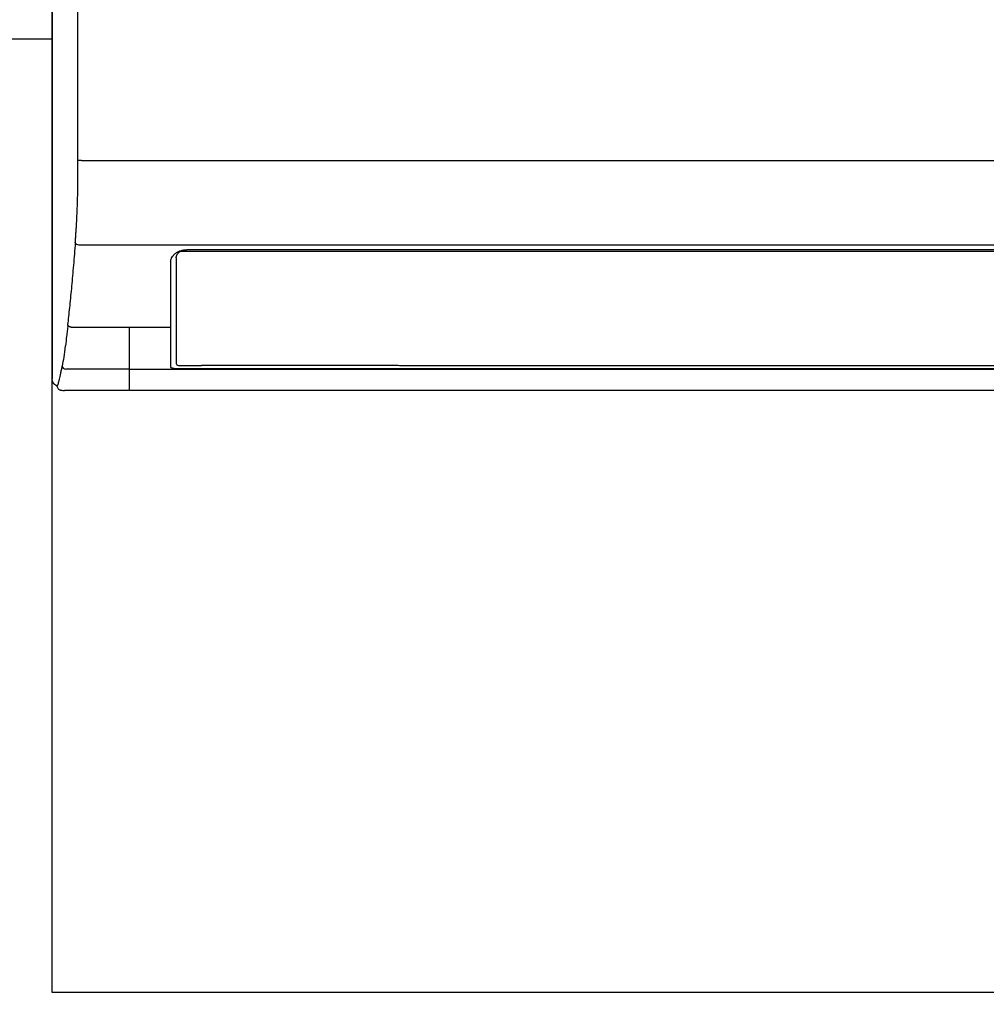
# Model space of a CAD drawing. Header units: inches. Extents: x 67073 to 287261, y -76160 to 48412.
# Tile 42 of 117: x 83775 to 83806, y -42260 to -42229. Entities that reach past the tile are written whole.
import ezdxf

# ---------------------------------------------------------------- set-up
doc = ezdxf.new("R2010")
doc.units = ezdxf.units.IN
doc.header["$MEASUREMENT"] = 0
doc.layers.add('DVM_INDOOR', color=7, linetype='Continuous')
doc.layers.add('DVM_USER', color=7, linetype='Continuous')

# ---------------------------------------------------------------- blocks, each defined once
blk = doc.blocks.new('RAC_ID_WM_AIRISE_WF_820x299x215_WF_F')
at = {"layer": 'DVM_INDOOR', "color": 0}
for p, q in [((-398.87, -203.48), (-398.91, -203.48)), ((-397.41, -203.48), (-398.87, -203.48)), ((-410, -234.93), (-410, -297.49)), ((-398.57, -239.74), (398.57, -239.74)), ((-356.67, -245.34), (-356.67, -290.72)), ((252.42, -242.67), (-354.98, -242.67)), ((352.04, -241.84), (-352.04, -241.84)), ((-359.05, -247.09), (-359.05, -292.28)), ((-401.83, -275.1), (-359.05, -275.1)), ((-376.83, -275.1), (-376.83, -302.35)), ((404.7, -302.34), (-404.7, -302.34))]:
    blk.add_line(p, q, dxfattribs=at)
blk.add_arc((-354.98, -243.17), 0.5, 90, 129.161, dxfattribs=at)
for centre, major_axis, ratio, start_param, end_param in [((-398.57, -238.72), (1.5, -0.11), 0.683041, 3.254444, 4.76484), ((-404.19, -291.78), (-1.48, 0.27), 0.956631, 0.248452, 1.742847), ((-355.67, -290.66), (-1, 0), 0.944147, 0.053367, 1.570439)]:
    blk.add_ellipse(centre, major_axis=major_axis, ratio=ratio, start_param=start_param, end_param=end_param, dxfattribs=at)
for points, degree in [([(-410, -12.35), (-410, -86.54), (-410, -160.74), (-410, -234.93)], 3), ([(-398.91, -203.48), (-398.93, -155.58), (-398.96, -107.67), (-398.99, -59.76)], 3), ([(-397.41, -203.48), (397.41, -203.48)], 1), ([(-403.27, -273.25), (-403.29, -273.45), (-403.31, -273.65), (-403.34, -273.85)], 3), ([(-403.23, -274.37), (-403.23, -274.31), (-403.24, -274.26), (-403.24, -274.21)], 3), ([(-405.69, -291.94), (-405.69, -291.92), (-405.69, -291.89), (-405.68, -291.87)], 3), ([(-376.83, -293.22), (-404.19, -293.22)], 1), ([(-376.83, -293.22), (-358.87, -293.22)], 1), ([(-358.87, -293.22), (358.78, -293.22)], 1)]:
    blk.add_open_spline(points, degree=degree, dxfattribs=at)
for points, knots in [([(-400.07, -238.72), (-400.04, -238.42), (-400.02, -238.12), (-399.98, -237.52), (-399.95, -237.21), (-399.88, -236.3), (-399.84, -235.69), (-399.75, -234.45), (-399.71, -233.83), (-399.62, -232.55), (-399.58, -231.91), (-399.5, -230.59), (-399.47, -229.92), (-399.39, -228.56), (-399.36, -227.86), (-399.29, -226.45), (-399.26, -225.73), (-399.2, -224.25), (-399.17, -223.5), (-399.14, -222.54), (-399.13, -222.35), (-399.12, -222.06), (-399.12, -221.96), (-399.12, -221.76), (-399.1, -221.28), (-399.09, -220.79), (-399.05, -219.61), (-399.04, -218.82), (-399, -217.24), (-398.99, -216.45), (-398.96, -214.85), (-398.95, -214.05), (-398.93, -212.44), (-398.93, -211.64), (-398.92, -210.42), (-398.92, -210.02), (-398.91, -209.2), (-398.91, -208.8), (-398.91, -207.98), (-398.91, -207.57), (-398.91, -206.76), (-398.91, -206.35), (-398.9, -205.53), (-398.9, -205.12), (-398.91, -204.3), (-398.91, -203.89), (-398.91, -203.48)], [0, 0, 0, 0, 0.03125, 0.03125, 0.0625, 0.0625, 0.125, 0.125, 0.1875, 0.1875, 0.25, 0.25, 0.3125, 0.3125, 0.375, 0.375, 0.4375, 0.4375, 0.5, 0.5, 0.515625, 0.515625, 0.523438, 0.523438, 0.53125, 0.5625, 0.5625, 0.625, 0.625, 0.6875, 0.6875, 0.75, 0.75, 0.8125, 0.8125, 0.84375, 0.84375, 0.875, 0.875, 0.90625, 0.90625, 0.9375, 0.9375, 0.96875, 0.96875, 1, 1, 1, 1]), ([(-400.07, -238.72), (-400.33, -242.08), (-400.59, -245.33), (-401.12, -251.59), (-401.38, -254.6), (-401.92, -260.37), (-402.19, -263.13), (-402.73, -268.39), (-403, -270.89), (-403.27, -273.25)], [0, 0, 0, 0, 0.25, 0.25, 0.5, 0.5, 0.75, 0.75, 1, 1, 1, 1]), ([(-359.05, -247.09), (-359.05, -246.92), (-359.02, -246.59), (-358.92, -246.11), (-358.81, -245.79), (-358.72, -245.58), (-358.71, -245.54), (-358.67, -245.47), (-358.65, -245.43), (-358.6, -245.31), (-358.56, -245.23), (-358.35, -244.84), (-358.14, -244.54), (-357.83, -244.19), (-357.77, -244.12), (-357.67, -244.01), (-357.63, -243.98), (-357.57, -243.91), (-357.53, -243.88), (-357.35, -243.71), (-357.2, -243.58), (-356.89, -243.33), (-356.72, -243.21), (-356.46, -243.04), (-356.33, -242.96), (-356.19, -242.88), (-356.09, -242.83), (-356.05, -242.8), (-355.81, -242.68), (-355.61, -242.59), (-355.2, -242.42), (-355, -242.34), (-354.57, -242.2), (-354.35, -242.14), (-354.07, -242.07), (-354.01, -242.06), (-353.9, -242.03), (-353.73, -242), (-353.56, -241.97), (-353.21, -241.91), (-352.75, -241.86), (-352.28, -241.84), (-352.04, -241.84)], [0, 0, 0, 0, 0.0625, 0.125, 0.1875, 0.1875, 0.203125, 0.203125, 0.21875, 0.21875, 0.25, 0.25, 0.375, 0.375, 0.40625, 0.40625, 0.421875, 0.421875, 0.4375, 0.4375, 0.5, 0.5, 0.5625, 0.5625, 0.59375, 0.609375, 0.609375, 0.625, 0.625, 0.6875, 0.6875, 0.75, 0.75, 0.8125, 0.8125, 0.828125, 0.828125, 0.84375, 0.875, 0.875, 0.9375, 1, 1, 1, 1]), ([(-356.67, -245.34), (-356.67, -245.34), (-356.67, -245.34), (-356.67, -245.34), (-356.67, -245.33), (-356.67, -245.32), (-356.67, -245.29), (-356.66, -245.23), (-356.66, -245.12), (-356.65, -245.03), (-356.62, -244.84), (-356.59, -244.72), (-356.52, -244.47), (-356.48, -244.34), (-356.4, -244.16), (-356.37, -244.1), (-356.33, -244.01), (-356.31, -243.98), (-356.28, -243.92), (-356.26, -243.89), (-356.18, -243.74), (-356.1, -243.63), (-355.93, -243.4), (-355.84, -243.29), (-355.64, -243.08), (-355.53, -242.98), (-355.38, -242.85), (-355.35, -242.83), (-355.32, -242.79), (-355.31, -242.79), (-355.3, -242.78)], [0, 0, 0, 0, 0.0017932, 0.0017932, 0.0035864, 0.0071728, 0.0143456, 0.0286911, 0.0573822, 0.1147645, 0.1147645, 0.2295289, 0.2295289, 0.3442934, 0.3442934, 0.4016756, 0.4016756, 0.4303668, 0.4303668, 0.4590579, 0.4590579, 0.5738223, 0.5738223, 0.6885868, 0.6885868, 0.8033513, 0.8033513, 0.8320424, 0.8320424, 0.8402563, 0.8402563, 0.8402563, 0.8402563]), ([(-403.23, -274.37), (-403.32, -275.16), (-403.46, -276.34), (-403.59, -277.47), (-403.66, -278.03), (-403.69, -278.22), (-403.73, -278.59), (-403.75, -278.77), (-403.96, -280.42), (-404.14, -281.8), (-404.32, -283.11)], [0, 0, 0, 0, 0.25, 0.375, 0.375, 0.4375, 0.4375, 0.5, 0.5, 1, 1, 1, 1]), ([(-401.83, -275.1), (-401.93, -275.1), (-402.03, -275.09), (-402.17, -275.07), (-402.21, -275.06), (-402.28, -275.04), (-402.31, -275.03), (-402.35, -275.02), (-402.37, -275.01), (-402.49, -274.97), (-402.57, -274.93), (-402.69, -274.87), (-402.73, -274.84), (-402.79, -274.8), (-402.81, -274.79), (-402.84, -274.76), (-402.86, -274.75), (-402.95, -274.68), (-403.01, -274.62), (-403.08, -274.53), (-403.09, -274.51), (-403.12, -274.48), (-403.13, -274.46), (-403.17, -274.41), (-403.19, -274.37), (-403.25, -274.26), (-403.28, -274.18), (-403.3, -274.08), (-403.31, -274.06), (-403.32, -274.02), (-403.32, -273.99), (-403.33, -273.93), (-403.33, -273.89), (-403.34, -273.85)], [0, 0, 0, 0, 0.125, 0.125, 0.1875, 0.1875, 0.21875, 0.21875, 0.25, 0.25, 0.375, 0.375, 0.4375, 0.4375, 0.46875, 0.46875, 0.5, 0.5, 0.625, 0.625, 0.65625, 0.65625, 0.6875, 0.6875, 0.75, 0.75, 0.875, 0.875, 0.90625, 0.90625, 0.9375, 0.9375, 1, 1, 1, 1]), ([(-404.34, -283.24), (-404.57, -284.94), (-404.8, -286.5), (-405.25, -289.37), (-405.47, -290.68), (-405.68, -291.87)], [0, 0, 0, 0, 0.5, 0.5, 1, 1, 1, 1]), ([(-404.32, -283.11), (-404.32, -283.14), (-404.33, -283.16), (-404.33, -283.2), (-404.34, -283.22), (-404.34, -283.24)], [0, 0, 0, 0, 0.499998, 0.499998, 1, 1, 1, 1]), ([(-407.82, -300.63), (-407.67, -300.3), (-407.51, -299.87), (-407.26, -299.07), (-407.14, -298.64), (-407.01, -298.15), (-406.94, -297.89), (-406.92, -297.81), (-406.88, -297.63), (-406.85, -297.54), (-406.65, -296.73), (-406.47, -295.91), (-406.19, -294.53), (-406.09, -294.04), (-405.97, -293.41), (-405.94, -293.28), (-405.89, -293.02), (-405.82, -292.63), (-405.74, -292.22), (-405.69, -291.94)], [0, 0, 0, 0, 0.25, 0.25, 0.375, 0.4375, 0.4375, 0.46875, 0.46875, 0.5, 0.5, 0.75, 0.75, 0.875, 0.875, 0.90625, 0.90625, 0.9375, 1, 1, 1, 1]), ([(-355.67, -291.61), (-355.25, -291.61), (-354.83, -291.61), (-351.52, -291.61), (-348.64, -291.61), (-345.75, -291.61)], [0, 0, 0, 0, 0.127577, 0.127577, 1, 1, 1, 1]), ([(224.66, -291.64), (221.92, -291.64), (216.4, -291.65), (208.05, -291.66), (199.55, -291.67), (190.9, -291.68), (182.11, -291.69), (173.17, -291.69), (164.08, -291.7), (154.85, -291.71), (145.47, -291.72), (135.95, -291.72), (126.27, -291.73), (116.45, -291.74), (106.49, -291.74), (96.37, -291.75), (86.12, -291.76), (75.71, -291.76), (65.16, -291.77), (54.46, -291.77), (43.61, -291.78), (32.62, -291.78), (21.48, -291.78), (10.2, -291.79), (-1.24, -291.79), (-12.82, -291.79), (-24.54, -291.79), (-36.41, -291.79), (-48.43, -291.79), (-57.77, -291.79), (-64.38, -291.79), (-68.19, -291.79), (-71.97, -291.79), (-75.73, -291.79), (-79.47, -291.79), (-83.17, -291.79), (-86.85, -291.79), (-90.51, -291.79), (-94.14, -291.79), (-97.74, -291.79), (-101.32, -291.79), (-104.87, -291.79), (-108.39, -291.79), (-111.89, -291.79), (-115.37, -291.79), (-118.81, -291.78), (-122.24, -291.78), (-125.63, -291.78), (-129, -291.78), (-132.34, -291.78), (-135.66, -291.78), (-138.95, -291.78), (-142.22, -291.78), (-145.46, -291.78), (-148.67, -291.77), (-151.86, -291.77), (-155.02, -291.77), (-158.16, -291.77), (-161.27, -291.77), (-164.35, -291.77), (-167.41, -291.77), (-170.44, -291.76), (-173.44, -291.76), (-176.42, -291.76), (-179.38, -291.76), (-182.31, -291.76), (-185.21, -291.76), (-188.08, -291.76), (-190.93, -291.75), (-193.76, -291.75), (-196.55, -291.75), (-199.33, -291.75), (-202.07, -291.75), (-204.79, -291.75), (-207.49, -291.74), (-210.15, -291.74), (-212.8, -291.74), (-215.41, -291.74), (-218, -291.74), (-220.57, -291.73), (-223.1, -291.73), (-225.62, -291.73), (-228.1, -291.73), (-230.56, -291.73), (-233, -291.73), (-235.4, -291.72), (-237.79, -291.72), (-240.14, -291.72), (-242.47, -291.72), (-244.78, -291.72), (-247.05, -291.71), (-249.31, -291.71), (-251.53, -291.71), (-253.73, -291.71), (-255.91, -291.71), (-258.06, -291.71), (-260.18, -291.7), (-262.27, -291.7), (-264.35, -291.7), (-266.39, -291.7), (-268.41, -291.7), (-270.4, -291.69), (-272.37, -291.69), (-274.31, -291.69), (-276.22, -291.69), (-278.11, -291.69), (-279.97, -291.69), (-281.81, -291.68), (-283.62, -291.68), (-285.4, -291.68), (-287.16, -291.68), (-288.9, -291.68), (-290.6, -291.67), (-292.28, -291.67), (-293.94, -291.67), (-295.57, -291.67), (-297.17, -291.67), (-298.75, -291.67), (-300.3, -291.66), (-301.82, -291.66), (-303.32, -291.66), (-304.79, -291.66), (-306.24, -291.66), (-307.66, -291.66), (-309.06, -291.66), (-310.42, -291.65), (-311.77, -291.65), (-313.08, -291.65), (-314.38, -291.65), (-315.64, -291.65), (-316.88, -291.65), (-318.09, -291.65), (-319.28, -291.64), (-320.44, -291.64), (-321.58, -291.64), (-322.68, -291.64), (-323.77, -291.64), (-324.82, -291.64), (-325.86, -291.64), (-326.86, -291.63), (-327.84, -291.63), (-328.79, -291.63), (-329.72, -291.63), (-330.62, -291.63), (-331.5, -291.63), (-332.35, -291.63), (-333.17, -291.63), (-333.97, -291.63), (-334.74, -291.62), (-335.48, -291.62), (-336.2, -291.62), (-336.9, -291.62), (-337.56, -291.62), (-338.21, -291.62), (-338.82, -291.62), (-339.41, -291.62), (-339.97, -291.62), (-340.51, -291.62), (-341.02, -291.62), (-341.51, -291.62), (-341.97, -291.62), (-342.4, -291.61), (-342.81, -291.61), (-343.19, -291.61), (-343.55, -291.61), (-343.88, -291.61), (-344.18, -291.61), (-344.46, -291.61), (-344.71, -291.61), (-344.94, -291.61), (-345.14, -291.61), (-345.31, -291.61), (-345.46, -291.61), (-345.58, -291.61), (-345.68, -291.61), (-345.73, -291.61), (-345.75, -291.61)], [0, 0, 0, 0, 0.014387, 0.029031, 0.043932, 0.059091, 0.074506, 0.090178, 0.106108, 0.122294, 0.138737, 0.155438, 0.172395, 0.18961, 0.207082, 0.22481, 0.242796, 0.261039, 0.279538, 0.298295, 0.317309, 0.33658, 0.356108, 0.375893, 0.395935, 0.416234, 0.43679, 0.457603, 0.478673, 0.5, 0.506727, 0.513408, 0.520044, 0.526634, 0.533178, 0.539677, 0.546131, 0.552539, 0.558901, 0.565218, 0.571489, 0.577715, 0.583895, 0.59003, 0.596119, 0.602163, 0.608161, 0.614113, 0.62002, 0.625882, 0.631697, 0.637468, 0.643192, 0.648872, 0.654505, 0.660093, 0.665636, 0.671133, 0.676584, 0.68199, 0.687351, 0.692666, 0.697935, 0.703159, 0.708337, 0.713469, 0.718557, 0.723598, 0.728594, 0.733545, 0.73845, 0.743309, 0.748123, 0.752891, 0.757614, 0.762291, 0.766923, 0.771509, 0.776049, 0.780544, 0.784994, 0.789398, 0.793756, 0.798069, 0.802336, 0.806558, 0.810734, 0.814864, 0.81895, 0.822989, 0.826983, 0.830932, 0.834834, 0.838692, 0.842504, 0.84627, 0.849991, 0.853666, 0.857295, 0.860879, 0.864418, 0.867911, 0.871358, 0.87476, 0.878117, 0.881427, 0.884693, 0.887912, 0.891086, 0.894215, 0.897298, 0.900336, 0.903328, 0.906274, 0.909175, 0.91203, 0.91484, 0.917604, 0.920323, 0.922996, 0.925624, 0.928206, 0.930742, 0.933233, 0.935679, 0.938078, 0.940433, 0.942741, 0.945005, 0.947222, 0.949395, 0.951521, 0.953602, 0.955638, 0.957628, 0.959572, 0.961471, 0.963324, 0.965132, 0.966894, 0.968611, 0.970282, 0.971907, 0.973488, 0.975022, 0.976511, 0.977954, 0.979352, 0.980704, 0.982011, 0.983272, 0.984488, 0.985658, 0.986783, 0.987862, 0.988895, 0.989883, 0.990826, 0.991722, 0.992574, 0.993379, 0.99414, 0.994854, 0.995523, 0.996147, 0.996725, 0.997257, 0.997744, 0.998186, 0.998582, 0.998932, 0.999237, 0.999496, 0.999709, 0.999877, 1, 1, 1, 1]), ([(-356.52, -293.05), (-356.6, -293.05), (-356.69, -293.05), (-356.81, -293.04), (-356.86, -293.04), (-356.94, -293.04), (-356.98, -293.04), (-357.1, -293.03), (-357.26, -293.02), (-357.42, -293), (-357.53, -292.98), (-357.57, -292.98), (-357.63, -292.97), (-357.65, -292.97), (-357.69, -292.96), (-357.78, -292.95), (-357.94, -292.92), (-358.13, -292.87), (-358.26, -292.84), (-358.33, -292.82), (-358.34, -292.81), (-358.37, -292.81), (-358.42, -292.79), (-358.46, -292.78), (-358.53, -292.75), (-358.63, -292.71), (-358.71, -292.67), (-358.77, -292.63), (-358.79, -292.62), (-358.83, -292.6), (-358.84, -292.59), (-358.89, -292.55), (-358.92, -292.53), (-358.95, -292.49), (-358.97, -292.48), (-358.99, -292.46), (-358.99, -292.44), (-359.02, -292.41), (-359.04, -292.36), (-359.05, -292.31), (-359.05, -292.28)], [0, 0, 0, 0, 0.0625, 0.0625, 0.09375, 0.09375, 0.125, 0.125, 0.1875, 0.25, 0.25, 0.28125, 0.28125, 0.296875, 0.296875, 0.3125, 0.375, 0.4375, 0.5, 0.5, 0.515625, 0.515625, 0.53125, 0.5625, 0.5625, 0.625, 0.6875, 0.6875, 0.71875, 0.71875, 0.75, 0.75, 0.8125, 0.8125, 0.84375, 0.84375, 0.875, 0.875, 0.9375, 1, 1, 1, 1]), ([(351.97, -293.05), (351.63, -293.05), (351.3, -293.05), (349.63, -293.05), (348.3, -293.05), (341.63, -293.05), (336.3, -293.05), (309.63, -293.05), (288.3, -293.05), (181.63, -293.05), (96.29, -293.05), (-111.6, -293.05), (-234.16, -293.05), (-356.52, -293.05)], [0, 0, 0, 0, 0.001411, 0.001411, 0.007056, 0.007056, 0.029633, 0.029633, 0.119944, 0.119944, 0.481188, 0.481188, 1, 1, 1, 1]), ([(-407.88, -300.36), (-407.92, -300.34), (-407.97, -300.33), (-408.06, -300.29), (-408.1, -300.28), (-408.24, -300.22), (-408.42, -300.14), (-408.58, -300.04), (-408.69, -299.97), (-408.71, -299.95), (-408.75, -299.93), (-408.77, -299.91), (-408.83, -299.87), (-408.87, -299.84), (-408.98, -299.74), (-409.12, -299.61), (-409.26, -299.47), (-409.35, -299.35), (-409.39, -299.3), (-409.44, -299.24), (-409.47, -299.19), (-409.48, -299.17), (-409.55, -299.07), (-409.65, -298.9), (-409.78, -298.64), (-409.84, -298.45), (-409.88, -298.31), (-409.9, -298.27), (-409.92, -298.17), (-409.93, -298.12), (-409.96, -297.98), (-409.98, -297.88), (-410, -297.68), (-410, -297.59), (-410, -297.49)], [0, 0, 0, 0, 0.036961, 0.036961, 0.075483, 0.075483, 0.152526, 0.229569, 0.229569, 0.24883, 0.24883, 0.268091, 0.268091, 0.306612, 0.306612, 0.383655, 0.460698, 0.460698, 0.49922, 0.518481, 0.518481, 0.537741, 0.537741, 0.614785, 0.691828, 0.768871, 0.768871, 0.807392, 0.807392, 0.845914, 0.845914, 0.922957, 0.922957, 1, 1, 1, 1]), ([(-407.83, -300.76), (-407.84, -300.74), (-407.84, -300.71), (-407.83, -300.69), (-407.83, -300.68), (-407.83, -300.67), (-407.83, -300.67), (-407.83, -300.66), (-407.82, -300.65), (-407.82, -300.64), (-407.82, -300.64), (-407.82, -300.64), (-407.82, -300.64), (-407.82, -300.63)], [0, 0, 0, 0, 0.491937, 0.491937, 0.618953, 0.618953, 0.745969, 0.745969, 0.872984, 0.936492, 0.968246, 0.968246, 1, 1, 1, 1]), ([(-407.82, -300.81), (-407.79, -301.03), (-407.67, -301.41), (-407.26, -301.86), (-406.82, -302.11), (-406.38, -302.24), (-405.84, -302.31), (-405.19, -302.33), (-404.8, -302.34), (-404.7, -302.34)], [0, 0, 0, 0, 0.13997, 0.286389, 0.414355, 0.571978, 0.759527, 0.943849, 1, 1, 1, 1])]:
    blk.add_open_spline(points, degree=3, knots=knots, dxfattribs=at)
blk = doc.blocks.new('DVM_DIAGRAM_SYSTEM1')
at = {"color": 254}
blk.add_lwpolyline([(4626.7, -1170), (5226.7, -1170), (5226.7, -1770), (4626.7, -1770)], close=True, dxfattribs=at)
at = {"color": 7}
blk.add_lwpolyline([(2899.83, -2286.67), (3433.17, -2286.67), (3433.17, -1470), (4626.7, -1470)], dxfattribs=at)
at = {"color": 7, "xscale": 0.73170731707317, "yscale": 0.73170731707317, "zscale": 0.73170731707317}
blk.add_blockref('RAC_ID_WM_AIRISE_WF_820x299x215_WF_F', (4926.7, -1359.38), dxfattribs=at)

msp = doc.modelspace()

# ---------------------------------------------------------------- block references
at = {"layer": 'DVM_USER', "xscale": 0.1000000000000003, "yscale": 0.1000000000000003, "zscale": 0.1000000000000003}
msp.add_blockref('DVM_DIAGRAM_SYSTEM1', (83313.637, -42083.072, 0), dxfattribs=at)

doc.saveas('drawing.dxf')
